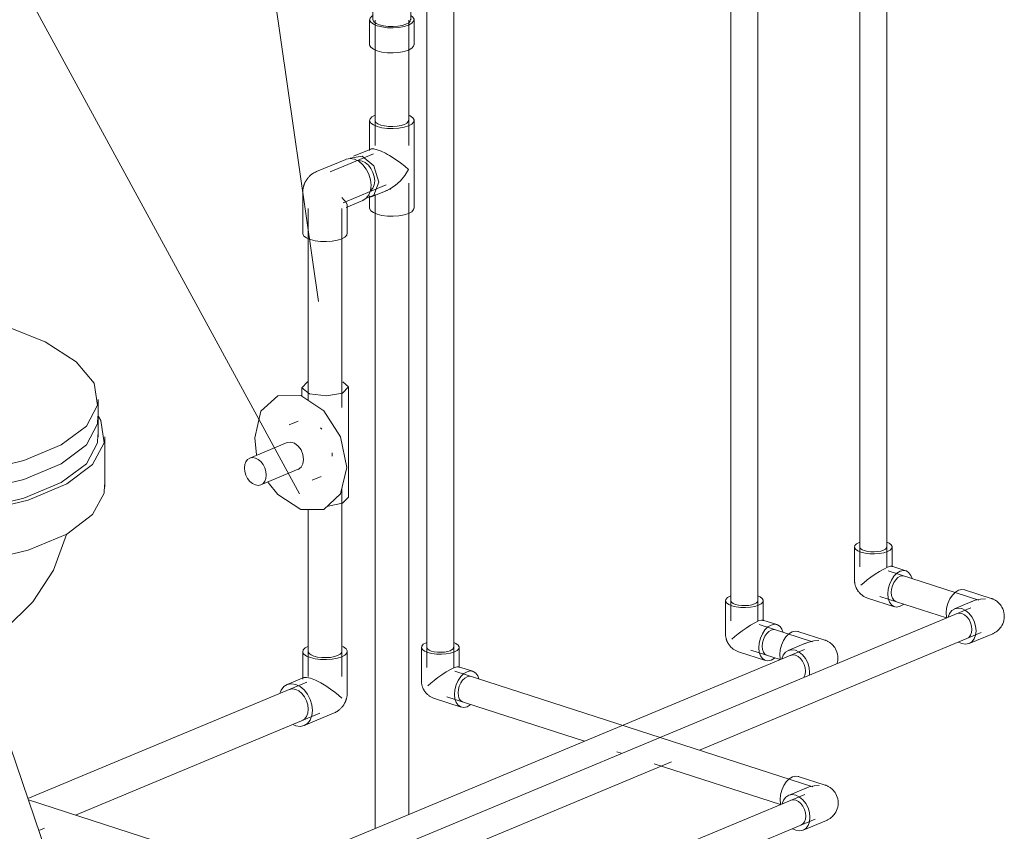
# Model space of a CAD drawing. Header units: millimetres. Extents: x -121 to 39028, y 270 to 28264.
# Tile 62 of 97: x 13485 to 14216, y 23004 to 23607. Entities that reach past the tile are written whole.
import ezdxf

# ---------------------------------------------------------------- set-up
doc = ezdxf.new("R2010")
doc.units = ezdxf.units.MM
for name, color, linetype, lineweight in [('P-PIPE-____-IDEN', 2, 'Continuous', 20), ('P-PIPE-____-OTLN', 3, 'Continuous', 20), ('P-SANR-FIXT-OTLN', 6, 'Continuous', 20)]:
    doc.layers.add(name, color=color, linetype=linetype, lineweight=lineweight)

# ---------------------------------------------------------------- blocks, each defined once
blk = doc.blocks.new('ADSK_Унитаз напольный_ГОСТ 30493-2017 - Вертикальный выпуск-V51-3D Water Left')
at = {"layer": 'P-SANR-FIXT-OTLN'}
for p, q in [((-16333.2, 23310.6), (-16333.2, 23324.55)), ((-16333.2, 23296.64), (-16333.2, 23310.6)), ((-16328.21, 23259.44), (-16328.21, 23296.64)), ((-16350.79, 22927.33), (-16423.48, 23139.85))]:
    blk.add_line(p, q, dxfattribs=at)
for points in [[(-16635.34, 23283.54, 0), (-16596.94, 23273.62, 0), (-16554.06, 23267.09, 0), (-16509.18, 23264.31, 0), (-16464.92, 23265.46, 0), (-16423.84, 23270.45, 0), (-16388.34, 23279.02, 0), (-16360.47, 23290.64, 0), (-16341.86, 23304.66, 0), (-16333.59, 23320.26, 0), (-16336.13, 23336.52, 0), (-16349.35, 23352.51, 0), (-16372.47, 23367.29, 0), (-16404.14, 23380.01, 0)], [(-16638.64, 23254.25, 0), (-16599.25, 23244.09, 0), (-16555.24, 23237.4, 0), (-16509.16, 23234.57, 0), (-16463.7, 23235.77, 0), (-16421.5, 23240.93, 0), (-16385.01, 23249.74, 0), (-16356.35, 23261.7, 0), (-16337.18, 23276.11, 0), (-16328.62, 23292.14, 0), (-16331.17, 23308.84, 0), (-16332.79, 23311.81, 0)], [(-16635.34, 23269.59, 0), (-16596.94, 23259.67, 0), (-16554.06, 23253.14, 0), (-16509.18, 23250.36, 0), (-16464.92, 23251.5, 0), (-16423.84, 23256.5, 0), (-16388.34, 23265.06, 0), (-16360.47, 23276.69, 0), (-16341.86, 23290.71, 0), (-16333.59, 23306.3, 0), (-16333.26, 23312.12, 0)], [(-16333.26, 23312.12, 0), (-16333.59, 23306.3, 0), (-16341.86, 23290.71, 0), (-16360.47, 23276.69, 0), (-16388.34, 23265.06, 0), (-16423.84, 23256.5, 0), (-16464.92, 23251.5, 0), (-16509.18, 23250.36, 0), (-16554.06, 23253.14, 0), (-16596.94, 23259.67, 0), (-16635.34, 23269.59, 0)], [(-16333.26, 23298.17, 0), (-16333.59, 23292.35, 0), (-16341.86, 23276.76, 0), (-16360.47, 23262.74, 0), (-16388.34, 23251.11, 0), (-16423.84, 23242.55, 0), (-16464.92, 23237.55, 0), (-16509.18, 23236.41, 0), (-16554.06, 23239.18, 0), (-16596.94, 23245.72, 0), (-16635.34, 23255.63, 0)], [(-16328.28, 23261.08, 0), (-16328.62, 23254.93, 0), (-16337.18, 23238.91, 0), (-16356.35, 23224.49, 0), (-16385.01, 23212.53, 0), (-16421.5, 23203.72, 0), (-16463.7, 23198.56, 0), (-16509.16, 23197.36, 0), (-16555.24, 23200.19, 0), (-16599.25, 23206.88, 0), (-16638.64, 23217.05, 0)], [(-16356.69, 23224.17, 0), (-16366.3, 23197.72, 0), (-16381.66, 23174.06, 0), (-16402.42, 23153.5, 0), (-16428.39, 23136.42, 0), (-16459.32, 23123.36, 0), (-16476.2, 23118.62, 0)]]:
    blk.add_polyline3d(points, dxfattribs=at)
blk = doc.blocks.new('ADSK_Полипропилен_Отвод - Универсальный-1254343-3D Water Left')
at = {"layer": 'P-PIPE-____-OTLN', "color": 150}
for p, q in [((-15771.38, 16796.66), (-15771.38, 16772.01)), ((-15743.38, 16781.78), (-15743.38, 16796.66)), ((-15733.18, 16778.9), (-15743.77, 16782.32)), ((-15761.68, 16758.68), (-15741.78, 16752.26)), ((-15737.48, 16752.56), (-15735.09, 16754))]:
    blk.add_line(p, q, dxfattribs=at)
for points in [[(-15767.89, 16800.05, 0), (-15769.92, 16798.94, 0), (-15771.1, 16797.67, 0), (-15771.35, 16796.33, 0), (-15770.64, 16795.01, 0), (-15769.03, 16793.81, 0), (-15766.63, 16792.8, 0), (-15763.59, 16792.05, 0), (-15760.13, 16791.62, 0), (-15756.48, 16791.53, 0), (-15752.9, 16791.79, 0), (-15749.62, 16792.38, 0), (-15746.87, 16793.26, 0)], [(-15763.98, 16793.9, 0), (-15765.7, 16794.62, 0), (-15766.85, 16795.48, 0), (-15767.36, 16796.42, 0)], [(-15747.4, 16796.89, 0), (-15747.57, 16795.93, 0), (-15748.42, 16795.03, 0), (-15749.87, 16794.23, 0), (-15751.84, 16793.6, 0), (-15754.18, 16793.18, 0), (-15756.74, 16792.99, 0), (-15759.34, 16793.06, 0), (-15761.81, 16793.37, 0), (-15763.98, 16793.9, 0)], [(-15746.87, 16793.26, 0), (-15744.83, 16794.37, 0), (-15743.65, 16795.64, 0), (-15743.41, 16796.98, 0), (-15744.11, 16798.3, 0), (-15745.72, 16799.5, 0), (-15747.33, 16800.23, 0)], [(-15766.63, 16768.15, 0), (-15764.44, 16770.07, 0), (-15761.93, 16772.1, 0), (-15759.15, 16774.21, 0), (-15756.11, 16776.34, 0), (-15752.91, 16778.41, 0), (-15749.71, 16780.26, 0), (-15746.87, 16781.63, 0)], [(-15746.87, 16781.63, 0), (-15744.78, 16782.31, 0), (-15743.65, 16782.27, 0)], [(-15737.48, 16778.6, 0), (-15739.88, 16777.16, 0), (-15742.11, 16774.93, 0), (-15744.02, 16772.06, 0), (-15745.49, 16768.75, 0), (-15746.41, 16765.22, 0), (-15746.73, 16761.72, 0), (-15746.41, 16758.48, 0), (-15745.49, 16755.73, 0), (-15744.02, 16753.64, 0), (-15742.11, 16752.37, 0), (-15739.88, 16752, 0), (-15737.48, 16752.56, 0)], [(-15744.09, 16762.82, 0), (-15743.86, 16765.32, 0), (-15743.2, 16767.84, 0), (-15742.15, 16770.21, 0), (-15740.78, 16772.26, 0), (-15739.19, 16773.85, 0), (-15737.48, 16774.88, 0), (-15735.77, 16775.28, 0), (-15734.18, 16775.01, 0)], [(-15728.69, 16773.3, 0), (-15729.47, 16775.43, 0), (-15730.94, 16777.52, 0), (-15732.86, 16778.79, 0), (-15735.09, 16779.16, 0), (-15737.48, 16778.6, 0)], [(-15761.68, 16758.68, 0), (-15762.27, 16758.89, 0), (-15762.82, 16759.11, 0), (-15763.36, 16759.35, 0), (-15763.87, 16759.6, 0), (-15764.35, 16759.86, 0), (-15764.81, 16760.14, 0), (-15765.24, 16760.42, 0), (-15765.66, 16760.72, 0), (-15766.05, 16761.02, 0), (-15766.42, 16761.32, 0), (-15766.78, 16761.63, 0), (-15767.11, 16761.95, 0), (-15767.43, 16762.26, 0), (-15767.74, 16762.59, 0), (-15768.02, 16762.91, 0), (-15768.29, 16763.24, 0), (-15768.55, 16763.57, 0), (-15768.8, 16763.9, 0), (-15769.03, 16764.24, 0), (-15769.25, 16764.58, 0), (-15769.45, 16764.92, 0), (-15769.65, 16765.27, 0), (-15769.84, 16765.62, 0), (-15770.01, 16765.97, 0), (-15770.17, 16766.32, 0), (-15770.33, 16766.68, 0), (-15770.47, 16767.05, 0), (-15770.6, 16767.42, 0), (-15770.73, 16767.79, 0), (-15770.84, 16768.17, 0), (-15770.95, 16768.55, 0), (-15771.04, 16768.94, 0), (-15771.12, 16769.34, 0), (-15771.19, 16769.75, 0), (-15771.26, 16770.16, 0), (-15771.3, 16770.58, 0), (-15771.34, 16771, 0), (-15771.37, 16771.44, 0), (-15771.38, 16771.88, 0), (-15771.38, 16772.01, 0)], [(-15740.78, 16756.15, 0), (-15742.15, 16757.05, 0), (-15743.2, 16758.54, 0), (-15743.86, 16760.51, 0), (-15744.09, 16762.82, 0)]]:
    blk.add_polyline3d(points, dxfattribs=at)
blk = doc.blocks.new('ADSK_Полипропилен_Отвод - Универсальный-V53-3D Water Left')
at = {"layer": 'P-PIPE-____-OTLN', "color": 220}
for p, q in [((-15867.16, 23174.91), (-15867.16, 23150.26)), ((-15839.16, 23160.04), (-15839.16, 23174.91)), ((-15828.96, 23157.16), (-15839.55, 23160.58)), ((-15857.46, 23136.94), (-15837.56, 23130.52)), ((-15833.26, 23130.82), (-15830.87, 23132.26))]:
    blk.add_line(p, q, dxfattribs=at)
for points in [[(-15863.67, 23178.31, 0), (-15865.7, 23177.19, 0), (-15866.88, 23175.93, 0), (-15867.13, 23174.59, 0), (-15866.42, 23173.27, 0), (-15864.81, 23172.07, 0), (-15862.4, 23171.06, 0), (-15859.37, 23170.31, 0), (-15855.91, 23169.88, 0), (-15852.26, 23169.79, 0), (-15848.68, 23170.04, 0), (-15845.4, 23170.64, 0), (-15842.65, 23171.52, 0)], [(-15859.76, 23172.16, 0), (-15861.48, 23172.88, 0), (-15862.63, 23173.74, 0), (-15863.14, 23174.68, 0)], [(-15843.18, 23175.15, 0), (-15843.35, 23174.19, 0), (-15844.2, 23173.29, 0), (-15845.65, 23172.49, 0), (-15847.61, 23171.86, 0), (-15849.96, 23171.44, 0), (-15852.52, 23171.25, 0), (-15855.12, 23171.31, 0), (-15857.59, 23171.62, 0), (-15859.76, 23172.16, 0)], [(-15842.65, 23171.52, 0), (-15840.61, 23172.63, 0), (-15839.43, 23173.9, 0), (-15839.19, 23175.24, 0), (-15839.89, 23176.56, 0), (-15841.5, 23177.76, 0), (-15843.11, 23178.49, 0)], [(-15862.4, 23146.41, 0), (-15860.21, 23148.33, 0), (-15857.71, 23150.36, 0), (-15854.92, 23152.46, 0), (-15851.89, 23154.6, 0), (-15848.69, 23156.67, 0), (-15845.49, 23158.52, 0), (-15842.65, 23159.89, 0)], [(-15842.65, 23159.89, 0), (-15840.56, 23160.57, 0), (-15839.43, 23160.53, 0)], [(-15833.26, 23156.86, 0), (-15835.65, 23155.42, 0), (-15837.88, 23153.19, 0), (-15839.8, 23150.32, 0), (-15841.27, 23147.01, 0), (-15842.19, 23143.48, 0), (-15842.51, 23139.98, 0), (-15842.19, 23136.74, 0), (-15841.27, 23133.99, 0), (-15839.8, 23131.9, 0), (-15837.88, 23130.63, 0), (-15835.65, 23130.26, 0), (-15833.26, 23130.82, 0)], [(-15839.87, 23141.08, 0), (-15839.64, 23143.58, 0), (-15838.98, 23146.1, 0), (-15837.93, 23148.47, 0), (-15836.56, 23150.52, 0), (-15834.97, 23152.11, 0), (-15833.26, 23153.14, 0), (-15831.55, 23153.54, 0), (-15829.96, 23153.27, 0)], [(-15824.52, 23151.75, 0), (-15825.25, 23153.69, 0), (-15826.72, 23155.78, 0), (-15828.64, 23157.05, 0), (-15830.87, 23157.42, 0), (-15833.26, 23156.86, 0)], [(-15857.46, 23136.94, 0), (-15858.04, 23137.15, 0), (-15858.6, 23137.37, 0), (-15859.14, 23137.61, 0), (-15859.64, 23137.86, 0), (-15860.13, 23138.12, 0), (-15860.59, 23138.4, 0), (-15861.02, 23138.68, 0), (-15861.44, 23138.98, 0), (-15861.83, 23139.28, 0), (-15862.2, 23139.58, 0), (-15862.56, 23139.89, 0), (-15862.89, 23140.21, 0), (-15863.21, 23140.52, 0), (-15863.51, 23140.85, 0), (-15863.8, 23141.17, 0), (-15864.07, 23141.5, 0), (-15864.33, 23141.83, 0), (-15864.58, 23142.16, 0), (-15864.81, 23142.5, 0), (-15865.03, 23142.84, 0), (-15865.23, 23143.18, 0), (-15865.43, 23143.53, 0), (-15865.61, 23143.88, 0), (-15865.79, 23144.23, 0), (-15865.95, 23144.58, 0), (-15866.11, 23144.94, 0), (-15866.25, 23145.31, 0), (-15866.38, 23145.68, 0), (-15866.51, 23146.05, 0), (-15866.62, 23146.43, 0), (-15866.72, 23146.81, 0), (-15866.82, 23147.2, 0), (-15866.9, 23147.6, 0), (-15866.97, 23148, 0), (-15867.03, 23148.42, 0), (-15867.08, 23148.84, 0), (-15867.12, 23149.26, 0), (-15867.15, 23149.7, 0), (-15867.16, 23150.14, 0), (-15867.16, 23150.26, 0)], [(-15836.56, 23134.4, 0), (-15837.93, 23135.31, 0), (-15838.98, 23136.8, 0), (-15839.64, 23138.77, 0), (-15839.87, 23141.08, 0)]]:
    blk.add_polyline3d(points, dxfattribs=at)
blk = doc.blocks.new('ADSK_Полипропилен_Отвод - Универсальный-V22-3D Water Left')
at = {"layer": 'P-PIPE-____-OTLN', "color": 150}
for p, q in [((-15669.84, 16758.44), (-15689.73, 16764.87)), ((-15684.28, 16756.06), (-15697.04, 16750.74)), ((-15702.97, 16744.45), (-15703.28, 16747.69)), ((-15686.25, 16724.9), (-15668.75, 16732.2))]:
    blk.add_line(p, q, dxfattribs=at)
for points in [[(-15703.28, 16747.69, 0), (-15702.97, 16751.19, 0), (-15702.04, 16754.72, 0), (-15700.58, 16758.03, 0), (-15698.66, 16760.9, 0), (-15696.43, 16763.13, 0), (-15694.04, 16764.57, 0), (-15691.64, 16765.12, 0), (-15689.41, 16764.75, 0)], [(-15674.14, 16758.14, 0), (-15677.93, 16757.81, 0), (-15681.66, 16756.99, 0), (-15685.21, 16755.65, 0)], [(-15668.75, 16732.2, 0), (-15668.37, 16732.37, 0), (-15667.97, 16732.56, 0), (-15667.54, 16732.78, 0), (-15667.08, 16733.03, 0), (-15666.6, 16733.32, 0), (-15666.09, 16733.67, 0), (-15665.55, 16734.06, 0), (-15664.98, 16734.53, 0), (-15664.39, 16735.08, 0), (-15663.77, 16735.71, 0), (-15663.14, 16736.46, 0), (-15662.52, 16737.32, 0), (-15661.91, 16738.31, 0), (-15661.34, 16739.44, 0), (-15660.86, 16740.7, 0), (-15660.47, 16742.08, 0), (-15660.23, 16743.55, 0), (-15660.14, 16745.06, 0), (-15660.22, 16746.58, 0), (-15660.45, 16748.05, 0), (-15660.82, 16749.44, 0), (-15661.3, 16750.71, 0), (-15661.86, 16751.85, 0), (-15662.47, 16752.85, 0), (-15663.09, 16753.72, 0), (-15663.72, 16754.48, 0), (-15664.34, 16755.12, 0), (-15664.94, 16755.67, 0), (-15665.51, 16756.14, 0), (-15666.05, 16756.55, 0), (-15666.56, 16756.89, 0), (-15667.05, 16757.19, 0), (-15667.5, 16757.45, 0), (-15667.93, 16757.67, 0), (-15668.34, 16757.86, 0), (-15668.72, 16758.03, 0), (-15669.08, 16758.18, 0), (-15669.43, 16758.3, 0), (-15669.75, 16758.42, 0), (-15669.84, 16758.44, 0)], [(-15681.13, 16734.42, 0), (-15681.49, 16737.91, 0), (-15682.54, 16741.39, 0), (-15684.21, 16744.62, 0), (-15686.39, 16747.4, 0), (-15688.92, 16749.52, 0), (-15691.64, 16750.84, 0), (-15694.37, 16751.27, 0), (-15696.9, 16750.79, 0), (-15699.08, 16749.43, 0), (-15700.75, 16747.27, 0), (-15701.8, 16744.47, 0)], [(-15695.4, 16747.09, 0), (-15693.59, 16747.43, 0), (-15691.64, 16747.12, 0)], [(-15691.64, 16747.12, 0), (-15689.7, 16746.17, 0), (-15687.89, 16744.66, 0), (-15686.34, 16742.68, 0), (-15685.14, 16740.37, 0), (-15684.39, 16737.88, 0), (-15684.14, 16735.39, 0), (-15684.39, 16733.07, 0), (-15685.14, 16731.07, 0), (-15686.34, 16729.52, 0), (-15687.89, 16728.55, 0)], [(-15694.09, 16725.94, 0), (-15691.64, 16724.79, 0), (-15688.92, 16724.36, 0), (-15686.39, 16724.84, 0), (-15684.21, 16726.21, 0), (-15682.54, 16728.37, 0), (-15681.49, 16731.17, 0), (-15681.13, 16734.42, 0)]]:
    blk.add_polyline3d(points, dxfattribs=at)
blk = doc.blocks.new('ADSK_Полипропилен_Отвод - Универсальный-V27-3D Water Left')
at = {"layer": 'P-PIPE-____-OTLN', "color": 220}
for p, q in [((-15793.46, 16727.47), (-15813.36, 16733.9)), ((-15807.9, 16725.09), (-15820.66, 16719.77)), ((-15826.59, 16713.48), (-15826.91, 16716.72)), ((-15804.91, 16701.31), (-15804.76, 16703.45))]:
    blk.add_line(p, q, dxfattribs=at)
for points in [[(-15826.91, 16716.72, 0), (-15826.59, 16720.22, 0), (-15825.67, 16723.74, 0), (-15824.2, 16727.06, 0), (-15822.28, 16729.92, 0), (-15820.05, 16732.16, 0), (-15817.66, 16733.6, 0), (-15815.27, 16734.15, 0), (-15813.04, 16733.78, 0)], [(-15797.76, 16727.17, 0), (-15801.56, 16726.84, 0), (-15805.28, 16726.02, 0), (-15808.84, 16724.67, 0)], [(-15784.42, 16709.94, 0), (-15784.1, 16711.11, 0), (-15783.85, 16712.57, 0), (-15783.76, 16714.09, 0), (-15783.84, 16715.61, 0), (-15784.07, 16717.08, 0), (-15784.45, 16718.47, 0), (-15784.93, 16719.74, 0), (-15785.49, 16720.88, 0), (-15786.09, 16721.88, 0), (-15786.72, 16722.75, 0), (-15787.35, 16723.5, 0), (-15787.97, 16724.15, 0), (-15788.56, 16724.7, 0), (-15789.13, 16725.17, 0), (-15789.68, 16725.58, 0), (-15790.19, 16725.92, 0), (-15790.67, 16726.22, 0), (-15791.13, 16726.48, 0), (-15791.56, 16726.7, 0), (-15791.96, 16726.89, 0), (-15792.34, 16727.06, 0), (-15792.71, 16727.2, 0), (-15793.05, 16727.33, 0), (-15793.38, 16727.44, 0), (-15793.46, 16727.47, 0)], [(-15804.76, 16703.45, 0), (-15805.12, 16706.94, 0), (-15806.17, 16710.42, 0), (-15807.84, 16713.65, 0), (-15810.01, 16716.43, 0), (-15812.55, 16718.55, 0), (-15815.27, 16719.87, 0), (-15817.99, 16720.3, 0), (-15820.52, 16719.82, 0), (-15822.7, 16718.45, 0), (-15824.37, 16716.3, 0), (-15825.42, 16713.5, 0)], [(-15819.02, 16716.11, 0), (-15817.21, 16716.46, 0), (-15815.27, 16716.15, 0)], [(-15815.27, 16716.15, 0), (-15813.33, 16715.2, 0), (-15811.51, 16713.69, 0), (-15809.96, 16711.71, 0), (-15808.77, 16709.4, 0), (-15808.02, 16706.91, 0), (-15807.76, 16704.42, 0), (-15808.02, 16702.1, 0), (-15808.77, 16700.09, 0)]]:
    blk.add_polyline3d(points, dxfattribs=at)
blk = doc.blocks.new('ADSK_Полипропилен_Отвод - Универсальный-V61-3D Water Left')
at = {"layer": 'P-PIPE-____-OTLN', "color": 150}
for p, q in [((-16181.1, 23137.18), (-16181.1, 23116.62)), ((-16148.1, 23106.48), (-16148.1, 23137.18)), ((-16180.32, 23117.8), (-16192.76, 23112.61)), ((-16180.05, 23082.16), (-16158.25, 23091.25)), ((-16188.43, 23082.9), (-16186.4, 23082.04))]:
    blk.add_line(p, q, dxfattribs=at)
for points in [[(-16176.99, 23141.18, 0), (-16179.39, 23139.87, 0), (-16180.78, 23138.37, 0), (-16181.07, 23136.79, 0), (-16180.24, 23135.24, 0), (-16178.34, 23133.82, 0), (-16175.5, 23132.63, 0)], [(-16155.22, 23134.15, 0), (-16157.68, 23133.36, 0), (-16160.6, 23132.83, 0), (-16163.81, 23132.6, 0), (-16167.06, 23132.68, 0), (-16170.15, 23133.07, 0), (-16172.86, 23133.73, 0), (-16175.01, 23134.63, 0), (-16176.45, 23135.71, 0), (-16177.08, 23136.88, 0)], [(-16175.5, 23132.63, 0), (-16171.92, 23131.75, 0), (-16167.85, 23131.24, 0), (-16163.55, 23131.13, 0), (-16159.32, 23131.44, 0), (-16155.46, 23132.14, 0), (-16152.22, 23133.18, 0), (-16149.82, 23134.49, 0), (-16148.43, 23135.99, 0), (-16148.14, 23137.56, 0), (-16148.97, 23139.12, 0), (-16150.87, 23140.53, 0), (-16152.01, 23141.09, 0)], [(-16152.13, 23137.47, 0), (-16152.35, 23136.28, 0), (-16153.4, 23135.14, 0), (-16155.22, 23134.15, 0)], [(-16180.24, 23117.83, 0), (-16178.41, 23117.96, 0), (-16175.5, 23117.28, 0)], [(-16175.5, 23117.28, 0), (-16171.8, 23115.82, 0), (-16167.83, 23113.83, 0), (-16163.99, 23111.56, 0), (-16160.45, 23109.22, 0), (-16157.29, 23106.89, 0), (-16154.54, 23104.63, 0), (-16152.22, 23102.48, 0)], [(-16186.4, 23112.73, 0), (-16189.61, 23113.25, 0), (-16192.6, 23112.68, 0), (-16195.16, 23111.07, 0), (-16197.13, 23108.53, 0), (-16197.96, 23106.64, 0)], [(-16191.09, 23108.97, 0), (-16188.83, 23109.4, 0), (-16186.4, 23109.01, 0), (-16183.97, 23107.83, 0), (-16181.71, 23105.94, 0), (-16179.77, 23103.46, 0), (-16178.27, 23100.57, 0), (-16177.34, 23097.47, 0), (-16177.02, 23094.36, 0)], [(-16186.4, 23082.04, 0), (-16183.19, 23081.53, 0), (-16180.21, 23082.09, 0), (-16177.64, 23083.7, 0), (-16175.67, 23086.25, 0), (-16174.44, 23089.55, 0), (-16174.01, 23093.39, 0), (-16174.44, 23097.49, 0), (-16175.67, 23101.6, 0), (-16177.64, 23105.41, 0), (-16180.21, 23108.68, 0), (-16183.19, 23111.18, 0), (-16186.4, 23112.73, 0)], [(-16158.25, 23091.25, 0), (-16157.54, 23091.57, 0), (-16156.87, 23091.9, 0), (-16156.25, 23092.25, 0), (-16155.66, 23092.61, 0), (-16155.12, 23092.98, 0), (-16154.6, 23093.36, 0), (-16154.12, 23093.74, 0), (-16153.68, 23094.12, 0), (-16153.26, 23094.5, 0), (-16152.86, 23094.89, 0), (-16152.5, 23095.27, 0), (-16152.15, 23095.66, 0), (-16151.83, 23096.04, 0), (-16151.52, 23096.42, 0), (-16151.24, 23096.8, 0), (-16150.97, 23097.18, 0), (-16150.72, 23097.56, 0), (-16150.49, 23097.94, 0), (-16150.27, 23098.32, 0), (-16150.06, 23098.69, 0), (-16149.86, 23099.07, 0), (-16149.68, 23099.44, 0), (-16149.51, 23099.82, 0), (-16149.35, 23100.2, 0), (-16149.2, 23100.58, 0), (-16149.05, 23100.96, 0), (-16148.92, 23101.34, 0), (-16148.8, 23101.73, 0), (-16148.69, 23102.12, 0), (-16148.59, 23102.52, 0), (-16148.49, 23102.92, 0), (-16148.41, 23103.32, 0), (-16148.33, 23103.73, 0), (-16148.27, 23104.15, 0), (-16148.21, 23104.57, 0), (-16148.17, 23105, 0), (-16148.14, 23105.44, 0), (-16148.11, 23105.9, 0), (-16148.1, 23106.36, 0), (-16148.1, 23106.48, 0)], [(-16177.02, 23094.36, 0), (-16177.34, 23091.45, 0), (-16178.27, 23088.95, 0), (-16179.77, 23087.02, 0), (-16181.71, 23085.8, 0)]]:
    blk.add_polyline3d(points, dxfattribs=at)
blk = doc.blocks.new('PP-R Вентиль с хромированной рукояткой Белый - PP-R Вентиль с хромированной рукояткой Белый-V50-3D Water Left')
at = {"layer": 'P-PIPE-____-OTLN', "color": 150}
for p, q in [((-16177.14, 20175.25), (-16177.63, 20175.05)), ((-16181.95, 20170.84), (-16181.95, 20164.78)), ((-16177.1, 20170.81), (-16177.08, 20170.55)), ((-16152.11, 20170.87), (-16152.13, 20171.13)), ((-16147.25, 20088.99), (-16147.25, 20170.84)), ((-16184.65, 20145.71), (-16191.26, 20142.96)), ((-16167.09, 20139.8), (-16168.06, 20140.76)), ((-16215.39, 20120.81), (-16216.83, 20133.41)), ((-16192.75, 20129.82), (-16220.5, 20118.24)), ((-16159.32, 20119.83), (-16159.33, 20122.23)), ((-16212.22, 20098.4), (-16184.47, 20109.97)), ((-16174.08, 20101.8), (-16167.48, 20104.55)), ((-16147.29, 20089.39), (-16151.58, 20084.78)), ((-16151.58, 20084.78), (-16162.25, 20082.68))]:
    blk.add_line(p, q, dxfattribs=at)
for points in [[(-16177.63, 20175.05, 0), (-16181.92, 20170.44, 0), (-16176.06, 20166.06, 0), (-16163.5, 20164.49, 0), (-16151.58, 20166.63, 0)], [(-16151.58, 20166.63, 0), (-16147.29, 20171.25, 0), (-16151.48, 20175.01, 0)], [(-16216.83, 20133.41, 0), (-16212.25, 20153.09, 0), (-16199.75, 20164.55, 0), (-16182.67, 20164.7, 0), (-16165.59, 20153.51, 0), (-16153.09, 20133.98, 0), (-16148.51, 20111.34, 0)], [(-16192.65, 20129.86, 0), (-16190.01, 20130.2, 0), (-16187.21, 20129.29, 0), (-16184.58, 20127.25, 0), (-16182.43, 20124.32, 0), (-16181.03, 20120.86, 0), (-16180.54, 20117.29, 0)], [(-16208.29, 20105.71, 0), (-16208.56, 20108.39, 0), (-16209.37, 20111.06, 0), (-16210.65, 20113.55, 0), (-16212.32, 20115.68, 0), (-16214.27, 20117.3, 0), (-16216.36, 20118.32, 0), (-16218.45, 20118.65, 0), (-16220.39, 20118.28, 0), (-16222.06, 20117.23, 0), (-16223.35, 20115.58, 0), (-16224.15, 20113.42, 0), (-16224.43, 20110.93, 0)], [(-16180.54, 20117.29, 0), (-16181.03, 20114.03, 0), (-16182.43, 20111.47, 0), (-16184.58, 20109.93, 0)], [(-16224.43, 20110.93, 0), (-16224.15, 20108.25, 0), (-16223.35, 20105.58, 0), (-16222.06, 20103.09, 0), (-16220.39, 20100.96, 0), (-16218.45, 20099.33, 0), (-16216.36, 20098.32, 0), (-16214.27, 20097.99, 0), (-16212.32, 20098.36, 0), (-16210.65, 20099.41, 0), (-16209.37, 20101.06, 0), (-16208.56, 20103.21, 0), (-16208.29, 20105.71, 0)], [(-16148.51, 20111.34, 0), (-16153.09, 20091.66, 0), (-16165.59, 20080.21, 0), (-16182.67, 20080.05, 0), (-16199.75, 20091.24, 0), (-16206.82, 20100.24, 0)]]:
    blk.add_polyline3d(points, dxfattribs=at)
blk = doc.blocks.new('ADSK_Полипропилен_Тройник - Универсальный-1593792-3D Water Left')
at = {"layer": 'P-PIPE-____-OTLN', "color": 150}
for p, q in [((-16131.49, 23531.81), (-16131.49, 23513.21)), ((-16126.83, 23530.34), (-16127.47, 23531.52)), ((-16102.74, 23530.91), (-16103.79, 23529.77)), ((-16102.52, 23532.1), (-16102.74, 23530.91)), ((-16098.49, 23513.21), (-16098.49, 23531.81)), ((-16125.4, 23529.27), (-16126.83, 23530.34)), ((-16123.25, 23528.36), (-16125.4, 23529.27)), ((-16120.54, 23527.7), (-16123.25, 23528.36)), ((-16117.45, 23527.31), (-16120.54, 23527.7)), ((-16114.19, 23527.23), (-16117.45, 23527.31)), ((-16110.99, 23527.46), (-16114.19, 23527.23)), ((-16108.06, 23527.99), (-16110.99, 23527.46)), ((-16105.61, 23528.78), (-16108.06, 23527.99)), ((-16103.79, 23529.77), (-16105.61, 23528.78)), ((-16130.7, 23510.58), (-16143.47, 23505.25)), ((-16131.49, 23513.21), (-16131.49, 23509.39)), ((-16130.62, 23510.61), (-16130.06, 23510.74)), ((-16098.49, 23485.3), (-16098.49, 23513.21)), ((-16137.12, 23505.37), (-16145.88, 23503.7)), ((-16130.77, 23474.79), (-16117.99, 23480.12)), ((-16115.67, 23480.72), (-16116.7, 23480.76)), ((-16098.49, 23466.7), (-16098.49, 23485.3)), ((-16131.49, 23475.74), (-16131.49, 23466.7))]:
    blk.add_line(p, q, dxfattribs=at)
for points in [[(-16127.48, 23535.77, 0), (-16129.78, 23534.5, 0), (-16131.17, 23533, 0), (-16131.46, 23531.42, 0), (-16130.62, 23529.87, 0), (-16128.73, 23528.45, 0), (-16125.89, 23527.26, 0)], [(-16125.89, 23527.26, 0), (-16122.31, 23526.38, 0), (-16118.24, 23525.87, 0), (-16113.94, 23525.76, 0), (-16109.71, 23526.07, 0), (-16105.85, 23526.77, 0), (-16102.6, 23527.81, 0), (-16100.21, 23529.12, 0), (-16098.81, 23530.62, 0), (-16098.53, 23532.2, 0), (-16099.36, 23533.75, 0), (-16101.26, 23535.17, 0), (-16102.4, 23535.72, 0)], [(-16130.06, 23510.74, 0), (-16128.32, 23510.67, 0), (-16125.89, 23510.05, 0)], [(-16125.89, 23510.05, 0), (-16122.94, 23508.93, 0), (-16119.74, 23507.41, 0)], [(-16137.12, 23501.65, 0), (-16139.55, 23502.04, 0), (-16140.5, 23501.96, 0)], [(-16133.32, 23474.18, 0), (-16128.36, 23476.34, 0), (-16124.73, 23486.02, 0), (-16128.36, 23498.04, 0), (-16137.12, 23505.37, 0)], [(-16127.74, 23486.99, 0), (-16128.05, 23490.1, 0), (-16128.99, 23493.21, 0), (-16130.48, 23496.1, 0), (-16132.43, 23498.57, 0), (-16134.69, 23500.47, 0), (-16137.12, 23501.65, 0)], [(-16119.74, 23507.41, 0), (-16118.25, 23506.62, 0), (-16116.79, 23505.79, 0)], [(-16116.79, 23505.79, 0), (-16112.48, 23503.11, 0), (-16108.64, 23500.4, 0), (-16105.34, 23497.75, 0), (-16102.6, 23495.25, 0)], [(-16102.6, 23495.25, 0), (-16105.34, 23490.93, 0), (-16108.64, 23486.93, 0), (-16112.48, 23483.42, 0), (-16116.79, 23480.67, 0)], [(-16130.48, 23479.66, 0), (-16128.99, 23481.58, 0), (-16128.05, 23484.08, 0), (-16127.74, 23486.99, 0)], [(-16116.79, 23480.67, 0), (-16118.25, 23480.02, 0), (-16119.74, 23479.5, 0)], [(-16125.89, 23462.15, 0), (-16128.73, 23463.34, 0), (-16130.62, 23464.76, 0), (-16131.46, 23466.31, 0), (-16131.49, 23466.7, 0)], [(-16098.53, 23467.08, 0), (-16098.81, 23465.51, 0), (-16100.2, 23464.01, 0), (-16102.6, 23462.7, 0), (-16105.85, 23461.66, 0), (-16109.71, 23460.96, 0), (-16113.94, 23460.65, 0), (-16118.24, 23460.76, 0), (-16122.31, 23461.27, 0), (-16125.89, 23462.15, 0)]]:
    blk.add_polyline3d(points, dxfattribs=at)
blk = doc.blocks.new('ADSK_Полипропилен_Отвод - Универсальный-V70-3D Water Left')
at = {"layer": 'P-PIPE-____-OTLN', "color": 150}
for p, q in [((-16149.16, 23502.88), (-16170.96, 23493.78)), ((-16181.1, 23478.55), (-16181.1, 23447.86)), ((-16148.89, 23467.23), (-16136.45, 23472.42)), ((-16148.1, 23447.86), (-16148.1, 23468.41))]:
    blk.add_line(p, q, dxfattribs=at)
for points in [[(-16149, 23502.94, 0), (-16146.01, 23503.51, 0), (-16142.81, 23503, 0)], [(-16142.81, 23503, 0), (-16139.6, 23501.44, 0), (-16136.61, 23498.94, 0), (-16134.05, 23495.67, 0), (-16132.08, 23491.86, 0), (-16130.84, 23487.76, 0), (-16130.42, 23483.65, 0), (-16130.84, 23479.81, 0), (-16132.08, 23476.51, 0), (-16134.05, 23473.97, 0), (-16136.61, 23472.36, 0)], [(-16170.96, 23493.78, 0), (-16171.67, 23493.46, 0), (-16172.33, 23493.13, 0), (-16172.96, 23492.78, 0), (-16173.54, 23492.42, 0), (-16174.09, 23492.05, 0), (-16174.6, 23491.68, 0), (-16175.08, 23491.3, 0), (-16175.53, 23490.92, 0), (-16175.95, 23490.53, 0), (-16176.34, 23490.15, 0), (-16176.71, 23489.76, 0), (-16177.06, 23489.38, 0), (-16177.38, 23488.99, 0), (-16177.68, 23488.61, 0), (-16177.97, 23488.23, 0), (-16178.23, 23487.85, 0), (-16178.48, 23487.47, 0), (-16178.72, 23487.1, 0), (-16178.94, 23486.72, 0), (-16179.15, 23486.34, 0), (-16179.34, 23485.97, 0), (-16179.53, 23485.59, 0), (-16179.7, 23485.21, 0), (-16179.86, 23484.83, 0), (-16180.01, 23484.46, 0), (-16180.15, 23484.07, 0), (-16180.28, 23483.69, 0), (-16180.4, 23483.3, 0), (-16180.52, 23482.91, 0), (-16180.62, 23482.52, 0), (-16180.71, 23482.12, 0), (-16180.8, 23481.71, 0), (-16180.87, 23481.3, 0), (-16180.94, 23480.89, 0), (-16180.99, 23480.46, 0), (-16181.04, 23480.03, 0), (-16181.07, 23479.59, 0), (-16181.09, 23479.14, 0), (-16181.1, 23478.68, 0), (-16181.1, 23478.55, 0)], [(-16148.17, 23467.96, 0), (-16148.24, 23469.19, 0), (-16149, 23470.75, 0), (-16150.35, 23472.55, 0), (-16152.22, 23474.55, 0)], [(-16175.5, 23443.31, 0), (-16178.34, 23444.5, 0), (-16180.24, 23445.92, 0), (-16181.07, 23447.47, 0), (-16181.1, 23447.86, 0)], [(-16148.14, 23448.24, 0), (-16148.43, 23446.67, 0), (-16149.82, 23445.17, 0), (-16152.22, 23443.86, 0), (-16155.46, 23442.81, 0), (-16159.32, 23442.12, 0), (-16163.55, 23441.81, 0), (-16167.85, 23441.92, 0), (-16171.92, 23442.43, 0), (-16175.5, 23443.31, 0)]]:
    blk.add_polyline3d(points, dxfattribs=at)
blk = doc.blocks.new('ADSK_Полипропилен_Муфта переходная - Переходной-V75-3D Water Left')
at = {"layer": 'P-PIPE-____-OTLN', "color": 150}
for p, q in [((-16128.99, 23621.57), (-16128.99, 23606.69)), ((-16100.99, 23606.69), (-16100.99, 23621.57)), ((-16131.49, 23606.69), (-16131.49, 23588.09)), ((-16098.49, 23588.09), (-16098.49, 23606.69))]:
    blk.add_line(p, q, dxfattribs=at)
for points in [[(-16125.5, 23624.97, 0), (-16127.54, 23623.85, 0), (-16128.72, 23622.58, 0), (-16128.96, 23621.24, 0), (-16128.26, 23619.93, 0), (-16126.64, 23618.72, 0), (-16124.24, 23617.71, 0), (-16121.2, 23616.97, 0), (-16117.75, 23616.53, 0), (-16114.1, 23616.44, 0), (-16110.51, 23616.7, 0), (-16107.23, 23617.29, 0), (-16104.48, 23618.18, 0)], [(-16107.48, 23619.15, 0), (-16109.45, 23618.52, 0), (-16111.79, 23618.09, 0), (-16114.35, 23617.91, 0), (-16116.96, 23617.97, 0), (-16119.43, 23618.28, 0), (-16121.6, 23618.82, 0), (-16123.32, 23619.54, 0), (-16124.47, 23620.4, 0), (-16124.97, 23621.34, 0)], [(-16105.01, 23621.81, 0), (-16105.19, 23620.85, 0), (-16106.03, 23619.94, 0), (-16107.48, 23619.15, 0)], [(-16104.48, 23618.18, 0), (-16102.45, 23619.29, 0), (-16101.27, 23620.56, 0), (-16101.02, 23621.9, 0), (-16101.73, 23623.22, 0), (-16103.34, 23624.42, 0), (-16104.94, 23625.15, 0)], [(-16102.6, 23602.69, 0), (-16105.85, 23601.65, 0), (-16109.71, 23600.95, 0), (-16113.94, 23600.64, 0), (-16118.24, 23600.75, 0), (-16122.31, 23601.26, 0), (-16125.89, 23602.14, 0), (-16128.73, 23603.33, 0), (-16130.62, 23604.75, 0), (-16131.46, 23606.3, 0), (-16131.17, 23607.88, 0), (-16129.78, 23609.38, 0), (-16129.08, 23609.84, 0)], [(-16128.96, 23606.36, 0), (-16128.26, 23605.04, 0), (-16126.64, 23603.84, 0), (-16124.24, 23602.83, 0), (-16121.2, 23602.08, 0), (-16117.75, 23601.65, 0), (-16114.1, 23601.56, 0), (-16110.51, 23601.82, 0), (-16107.23, 23602.41, 0), (-16104.48, 23603.29, 0)], [(-16104.48, 23603.29, 0), (-16102.45, 23604.41, 0), (-16101.27, 23605.68, 0), (-16101.02, 23607.02, 0)], [(-16100.88, 23609.83, 0), (-16099.36, 23608.63, 0), (-16098.53, 23607.08, 0), (-16098.81, 23605.5, 0), (-16100.21, 23604, 0), (-16102.6, 23602.69, 0)], [(-16102.6, 23584.08, 0), (-16105.85, 23583.04, 0), (-16109.71, 23582.35, 0), (-16113.94, 23582.04, 0), (-16118.24, 23582.15, 0), (-16122.31, 23582.66, 0), (-16125.89, 23583.54, 0), (-16128.73, 23584.73, 0), (-16130.62, 23586.15, 0), (-16131.46, 23587.7, 0)], [(-16098.53, 23588.47, 0), (-16098.81, 23586.89, 0), (-16100.21, 23585.4, 0), (-16102.6, 23584.08, 0)]]:
    blk.add_polyline3d(points, dxfattribs=at)
blk = doc.blocks.new('ADSK_Полипропилен_Отвод - Универсальный-V76-3D Water Left')
at = {"layer": 'P-PIPE-____-OTLN', "color": 220}
for p, q in [((-16093.06, 23140.23), (-16093.06, 23115.58)), ((-16085.67, 23137.47), (-16087.39, 23138.19)), ((-16065.06, 23125.35), (-16065.06, 23140.23)), ((-16054.87, 23122.48), (-16065.46, 23125.9)), ((-16083.37, 23102.26), (-16063.47, 23095.83)), ((-16059.17, 23096.13), (-16056.77, 23097.57))]:
    blk.add_line(p, q, dxfattribs=at)
for points in [[(-16089.57, 23143.62, 0), (-16091.61, 23142.51, 0), (-16092.79, 23141.24, 0), (-16093.04, 23139.9, 0), (-16092.33, 23138.58, 0), (-16090.72, 23137.38, 0), (-16088.31, 23136.37, 0), (-16085.28, 23135.62, 0), (-16081.82, 23135.19, 0), (-16078.17, 23135.1, 0), (-16074.58, 23135.36, 0), (-16071.3, 23135.95, 0), (-16068.55, 23136.83, 0)], [(-16068.55, 23136.83, 0), (-16066.52, 23137.95, 0), (-16065.34, 23139.22, 0), (-16065.09, 23140.56, 0), (-16065.8, 23141.87, 0), (-16067.41, 23143.08, 0), (-16069.01, 23143.81, 0)], [(-16087.39, 23138.19, 0), (-16088.54, 23139.05, 0), (-16089.04, 23139.99, 0)], [(-16069.08, 23140.46, 0), (-16069.26, 23139.51, 0), (-16070.1, 23138.6, 0), (-16071.56, 23137.8, 0), (-16073.52, 23137.17, 0), (-16075.86, 23136.75, 0), (-16078.43, 23136.57, 0), (-16081.03, 23136.63, 0), (-16083.5, 23136.94, 0), (-16085.67, 23137.47, 0)], [(-16068.55, 23125.21, 0), (-16071.4, 23123.83, 0), (-16074.6, 23121.98, 0), (-16077.8, 23119.91, 0), (-16080.83, 23117.78, 0), (-16083.62, 23115.67, 0), (-16086.12, 23113.64, 0), (-16088.31, 23111.72, 0)], [(-16065.33, 23125.84, 0), (-16066.47, 23125.89, 0), (-16068.55, 23125.21, 0)], [(-16059.17, 23122.18, 0), (-16061.56, 23120.73, 0), (-16063.79, 23118.5, 0), (-16065.71, 23115.63, 0), (-16067.18, 23112.32, 0), (-16068.1, 23108.8, 0), (-16068.42, 23105.29, 0), (-16068.1, 23102.06, 0), (-16067.18, 23099.3, 0), (-16065.71, 23097.22, 0), (-16063.79, 23095.95, 0), (-16061.56, 23095.58, 0), (-16059.17, 23096.13, 0)], [(-16050.38, 23116.86, 0), (-16051.16, 23119.01, 0), (-16052.63, 23121.09, 0), (-16054.54, 23122.36, 0), (-16056.77, 23122.73, 0), (-16059.17, 23122.18, 0)], [(-16083.37, 23102.26, 0), (-16083.95, 23102.46, 0), (-16084.51, 23102.68, 0), (-16085.04, 23102.92, 0), (-16085.55, 23103.17, 0), (-16086.03, 23103.44, 0), (-16086.49, 23103.71, 0), (-16086.93, 23104, 0), (-16087.34, 23104.29, 0), (-16087.74, 23104.59, 0), (-16088.11, 23104.9, 0), (-16088.47, 23105.21, 0), (-16088.8, 23105.52, 0), (-16089.12, 23105.84, 0), (-16089.42, 23106.16, 0), (-16089.71, 23106.49, 0), (-16089.98, 23106.81, 0), (-16090.24, 23107.14, 0), (-16090.48, 23107.48, 0), (-16090.71, 23107.82, 0), (-16090.93, 23108.15, 0), (-16091.14, 23108.5, 0), (-16091.34, 23108.84, 0), (-16091.52, 23109.19, 0), (-16091.7, 23109.54, 0), (-16091.86, 23109.9, 0), (-16092.01, 23110.26, 0), (-16092.16, 23110.62, 0), (-16092.29, 23110.99, 0), (-16092.41, 23111.36, 0), (-16092.53, 23111.74, 0), (-16092.63, 23112.13, 0), (-16092.72, 23112.52, 0), (-16092.81, 23112.92, 0), (-16092.88, 23113.32, 0), (-16092.94, 23113.73, 0), (-16092.99, 23114.15, 0), (-16093.03, 23114.58, 0), (-16093.05, 23115.01, 0), (-16093.06, 23115.46, 0), (-16093.06, 23115.58, 0)], [(-16065.77, 23106.4, 0), (-16065.55, 23108.9, 0), (-16064.89, 23111.42, 0), (-16063.84, 23113.78, 0), (-16062.47, 23115.83, 0), (-16060.88, 23117.42, 0), (-16059.17, 23118.45, 0), (-16057.46, 23118.85, 0), (-16055.87, 23118.59, 0)], [(-16062.47, 23099.72, 0), (-16063.84, 23100.63, 0), (-16064.89, 23102.12, 0), (-16065.55, 23104.08, 0), (-16065.77, 23106.4, 0)]]:
    blk.add_polyline3d(points, dxfattribs=at)
blk = doc.blocks.new('ADSK_Полипропилен_Отвод - Универсальный-V140-3D Water Left')
at = {"layer": 'P-PIPE-____-OTLN', "color": 220}
for p, q in [((-15793.22, 23037.97), (-15813.11, 23044.39)), ((-15807.66, 23035.58), (-15820.41, 23030.26)), ((-15826.35, 23023.97), (-15826.66, 23027.21)), ((-15818.78, 23026.61), (-15816.97, 23026.95)), ((-15816.97, 23026.95), (-15815.02, 23026.64)), ((-15815.02, 23026.64), (-15813.08, 23025.7)), ((-15813.08, 23025.7), (-15811.27, 23024.18)), ((-15811.27, 23024.18), (-15809.71, 23022.2)), ((-15809.71, 23022.2), (-15808.52, 23019.89)), ((-15808.52, 23019.89), (-15807.77, 23017.41)), ((-15809.63, 23004.42), (-15792.13, 23011.72)), ((-15807.77, 23012.59), (-15808.52, 23010.59)), ((-15807.77, 23017.41), (-15807.52, 23014.92)), ((-15807.52, 23014.92), (-15807.77, 23012.59)), ((-15809.71, 23009.05), (-15811.27, 23008.07)), ((-15808.52, 23010.59), (-15809.71, 23009.05))]:
    blk.add_line(p, q, dxfattribs=at)
for points in [[(-15826.66, 23027.21, 0), (-15826.35, 23030.71, 0), (-15825.42, 23034.24, 0), (-15823.95, 23037.55, 0), (-15822.04, 23040.42, 0), (-15819.81, 23042.65, 0), (-15817.41, 23044.09, 0), (-15815.02, 23044.65, 0), (-15812.79, 23044.28, 0)], [(-15797.52, 23037.67, 0), (-15801.31, 23037.34, 0), (-15805.03, 23036.51, 0), (-15808.59, 23035.17, 0)], [(-15792.13, 23011.72, 0), (-15791.75, 23011.89, 0), (-15791.34, 23012.08, 0), (-15790.92, 23012.3, 0), (-15790.46, 23012.55, 0), (-15789.98, 23012.85, 0), (-15789.47, 23013.19, 0), (-15788.93, 23013.59, 0), (-15788.36, 23014.05, 0), (-15787.77, 23014.6, 0), (-15787.15, 23015.24, 0), (-15786.52, 23015.98, 0), (-15785.89, 23016.84, 0), (-15785.29, 23017.84, 0), (-15784.72, 23018.96, 0), (-15784.23, 23020.22, 0), (-15783.85, 23021.6, 0), (-15783.61, 23023.07, 0), (-15783.52, 23024.59, 0), (-15783.6, 23026.1, 0), (-15783.83, 23027.58, 0), (-15784.2, 23028.96, 0), (-15784.68, 23030.23, 0), (-15785.24, 23031.37, 0), (-15785.85, 23032.37, 0), (-15786.47, 23033.25, 0), (-15787.1, 23034, 0), (-15787.72, 23034.64, 0), (-15788.32, 23035.2, 0), (-15788.89, 23035.67, 0), (-15789.43, 23036.07, 0), (-15789.94, 23036.42, 0), (-15790.43, 23036.71, 0), (-15790.88, 23036.97, 0), (-15791.31, 23037.19, 0), (-15791.72, 23037.39, 0), (-15792.1, 23037.55, 0), (-15792.46, 23037.7, 0), (-15792.8, 23037.83, 0), (-15793.13, 23037.94, 0), (-15793.22, 23037.97, 0)], [(-15804.51, 23013.95, 0), (-15804.87, 23017.43, 0), (-15805.92, 23020.91, 0), (-15807.59, 23024.15, 0), (-15809.77, 23026.92, 0), (-15812.3, 23029.04, 0), (-15815.02, 23030.36, 0), (-15817.74, 23030.8, 0), (-15820.28, 23030.32, 0), (-15822.46, 23028.95, 0), (-15824.13, 23026.79, 0), (-15825.18, 23023.99, 0)], [(-15817.46, 23005.46, 0), (-15815.02, 23004.32, 0), (-15812.3, 23003.88, 0), (-15809.77, 23004.37, 0), (-15807.59, 23005.73, 0), (-15805.92, 23007.89, 0), (-15804.87, 23010.69, 0), (-15804.51, 23013.95, 0)]]:
    blk.add_polyline3d(points, dxfattribs=at)

msp = doc.modelspace()

# ---------------------------------------------------------------- linework, layer by layer
at = {"layer": 'P-PIPE-____-IDEN'}
for p, q in [((13692.65, 23254.33), (13012.4, 24505)), ((13706.76, 23397.34), (13602.01, 24127.7))]:
    msp.add_line(p, q, dxfattribs=at)
at = {"layer": 'P-PIPE-____-OTLN', "color": 220}
for p, q in [((13787.23, 25989.36), (13787.24, 23125.35)), ((13807.24, 23125.35), (13807.23, 25989.36)), ((14013.14, 24143.69), (14013.14, 23160.03)), ((14033.14, 23160.03), (14033.14, 24143.69)), ((14073.73, 23144.44), (14034.1, 23157.23)), ((14067.75, 23138.71), (13574.25, 22932.79)), ((14027.95, 23138.2), (14049.7, 23131.18)), ((14073.97, 23036.71), (13808.19, 23122.55)), ((13802.05, 23103.52), (13904.28, 23070.5)), ((13928.37, 23062.72), (13931.54, 23061.69)), ((13956.21, 23053.72), (14049.95, 23023.45)), ((14067.99, 23030.98), (12759.7, 22485.07)), ((12884.36, 22515.42), (14075.7, 23012.52))]:
    msp.add_line(p, q, dxfattribs=at)
at = {"layer": 'P-PIPE-____-OTLN', "color": 150}
for p, q in [((14108.92, 24182.67), (14108.92, 23200)), ((14128.92, 23200), (14128.92, 24183.66)), ((13748.81, 23606.22), (13748.81, 23513.21)), ((13773.81, 23513.21), (13773.81, 23606.22)), ((13747.58, 23507.07), (13715.47, 23493.67)), ((13725.1, 23470.6), (13757.2, 23484)), ((13759.6, 23480.76), (13760.63, 23480.72)), ((13773.81, 23016.3), (13773.81, 23485.3)), ((13748.81, 23476.67), (13748.81, 23005.63)), ((13699.2, 23466.46), (13699.2, 23323.66)), ((13724.2, 23318.56), (13724.2, 23466.46)), ((13724.2, 23118.57), (13724.2, 23258.48)), ((13699.2, 23242.71), (13699.2, 23118.57)), ((14197.35, 23175.41), (14129.88, 23197.2)), ((14123.73, 23178.17), (14173.33, 23162.15)), ((14191.37, 23169.68), (13697.88, 22963.76)), ((13989.78, 23063.89), (14199.07, 23151.22)), ((13698.3, 23114.43), (13491.02, 23027.95)), ((13526.31, 23015.58), (13707.92, 23091.36)), ((13705.58, 22945.3), (13968.99, 23055.22)), ((13688.29, 22963.27), (13491.39, 23026.87)), ((13499.15, 23004.25), (13503.38, 23006.01))]:
    msp.add_line(p, q, dxfattribs=at)

# ---------------------------------------------------------------- block references
for name, p in [('ADSK_Полипропилен_Муфта переходная - Переходной-V75-3D Water Left', (29876.3, 0)), ('ADSK_Полипропилен_Тройник - Универсальный-1593792-3D Water Left', (29876.3, 0)), ('ADSK_Полипропилен_Отвод - Универсальный-V70-3D Water Left', (29876.3, 0)), ('PP-R Вентиль с хромированной рукояткой Белый - PP-R Вентиль с хромированной рукояткой Белый-V50-3D Water Left', (29876.3, 3162.6)), ('ADSK_Полипропилен_Отвод - Универсальный-1254343-3D Water Left', (29876.3, 6418.22)), ('ADSK_Полипропилен_Отвод - Универсальный-V22-3D Water Left', (29876.3, 6418.22)), ('ADSK_Полипропилен_Отвод - Универсальный-V61-3D Water Left', (29876.3, 0))]:
    msp.add_blockref(name, p, dxfattribs=at)
at = {"layer": 'P-PIPE-____-OTLN', "color": 220}
for name, p in [('ADSK_Полипропилен_Отвод - Универсальный-V53-3D Water Left', (29876.3, 0)), ('ADSK_Полипропилен_Отвод - Универсальный-V27-3D Water Left', (29876.3, 6418.22)), ('ADSK_Полипропилен_Отвод - Универсальный-V76-3D Water Left', (29876.3, 0)), ('ADSK_Полипропилен_Отвод - Универсальный-V140-3D Water Left', (29876.3, 0))]:
    msp.add_blockref(name, p, dxfattribs=at)
at = {"layer": 'P-SANR-FIXT-OTLN'}
msp.add_blockref('ADSK_Унитаз напольный_ГОСТ 30493-2017 - Вертикальный выпуск-V51-3D Water Left', (29876.3, 0), dxfattribs=at)

doc.saveas('drawing.dxf')
